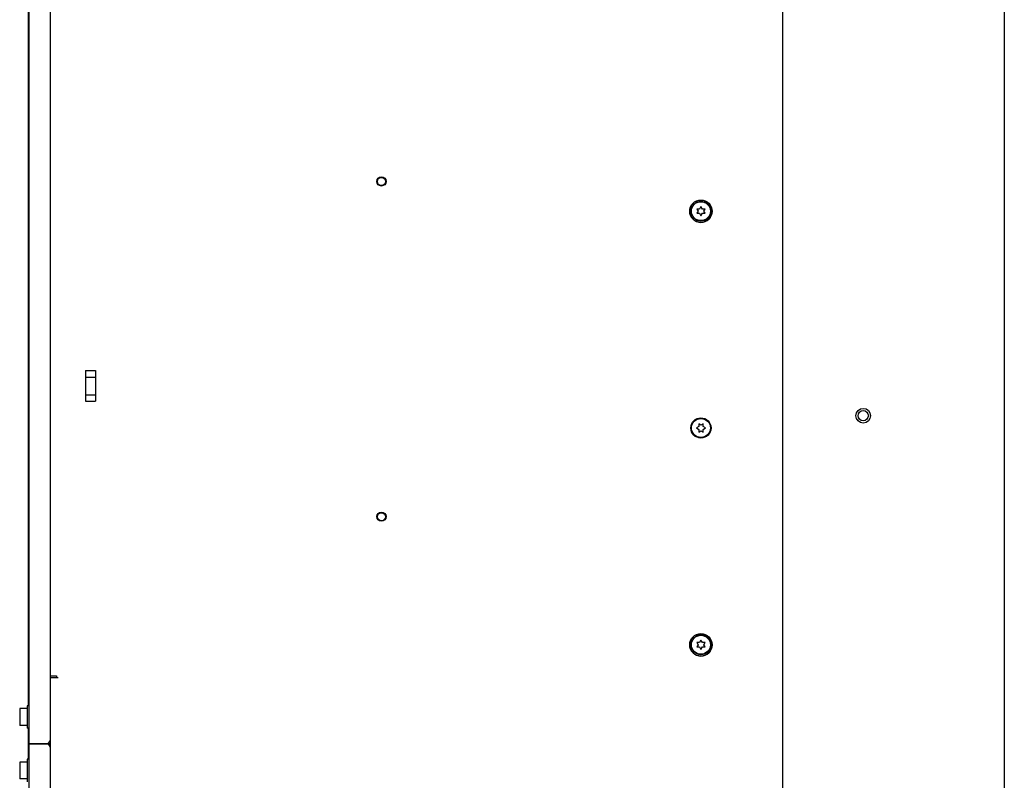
# Paper-space layout 'SUBMITTAL_E3H_2_1' of a CAD drawing. Header units: millimetres. Extents: x 0 to 841, y 0 to 594.
# Tile 20 of 45: x 302 to 387, y 397 to 463. Entities that reach past the tile are written whole.
import ezdxf

# ---------------------------------------------------------------- set-up
doc = ezdxf.new("R2010")
doc.units = ezdxf.units.MM
doc.header["$LTSCALE"] = 46.255
doc.layers.get('0').update_dxf_attribs({"linetype": 'CONTINUOUS'})
for name, color, linetype in [('002___PRT_ALL_AXES', 7, 'CONTINUOUS'), ('CHAMFERS', 7, 'CONTINUOUS'), ('ROUNDS', 7, 'CONTINUOUS')]:
    doc.layers.add(name, color=color, linetype=linetype)

psp = doc.layouts.new('SUBMITTAL_E3H_2_1')

# ---------------------------------------------------------------- linework, layer by layer
at = {"color": 3, "linetype": 'CONTINUOUS'}
for p, q in [((386.595, 517.291), (386.595, 241.666)), ((303.015, 290.343), (303.015, 510.711)), ((303.015, 400.549), (303.54, 400.549)), ((303.015, 400.505), (303.54, 400.505))]:
    psp.add_line(p, q, dxfattribs=at)
at = {"color": 7, "linetype": 'CONTINUOUS'}
for p, q in [((302.927, 507.474), (302.927, 403.786)), ((360.59, 446.591), (360.467, 446.379)), ((360.712, 446.379), (360.59, 446.591)), ((360.24, 446.379), (360.345, 446.198)), ((360.467, 446.379), (360.24, 446.379)), ((360.345, 446.198), (360.24, 446.016)), ((360.24, 446.016), (360.467, 446.016)), ((360.467, 446.016), (360.59, 445.804)), ((360.59, 445.804), (360.712, 446.016)), ((360.939, 446.379), (360.712, 446.379)), ((360.712, 446.016), (360.939, 446.016)), ((360.834, 446.198), (360.939, 446.379)), ((360.939, 446.016), (360.834, 446.198)), ((307.827, 432.521), (307.827, 429.896)), ((307.827, 432.521), (308.702, 432.521)), ((308.702, 432.521), (308.702, 429.896)), ((307.827, 431.966), (308.702, 431.966)), ((307.827, 430.452), (308.702, 430.452)), ((307.827, 429.896), (308.702, 429.896)), ((360.408, 427.953), (360.408, 427.726)), ((360.59, 427.848), (360.408, 427.953)), ((360.772, 427.953), (360.59, 427.848)), ((360.772, 427.726), (360.772, 427.953)), ((360.408, 427.726), (360.196, 427.604)), ((360.196, 427.604), (360.408, 427.481)), ((360.408, 427.481), (360.408, 427.255)), ((360.408, 427.255), (360.59, 427.36)), ((360.59, 427.36), (360.772, 427.255)), ((360.983, 427.604), (360.772, 427.726)), ((360.772, 427.481), (360.983, 427.604)), ((360.772, 427.255), (360.772, 427.481)), ((360.59, 409.404), (360.467, 409.192)), ((360.712, 409.192), (360.59, 409.404)), ((360.24, 409.192), (360.345, 409.01)), ((360.467, 409.192), (360.24, 409.192)), ((360.345, 409.01), (360.24, 408.828)), ((360.24, 408.828), (360.467, 408.828)), ((360.467, 408.828), (360.59, 408.616)), ((360.59, 408.616), (360.712, 408.828)), ((360.939, 409.192), (360.712, 409.192)), ((360.712, 408.828), (360.939, 408.828)), ((360.834, 409.01), (360.939, 409.192)), ((360.939, 408.828), (360.834, 409.01)), ((304.835, 406.354), (305.342, 406.354)), ((305.5, 406.179), (304.836, 406.179)), ((305.342, 406.354), (305.342, 406.179)), ((302.192, 403.533), (302.192, 402.115)), ((302.822, 403.55), (302.21, 403.55)), ((302.822, 403.55), (302.822, 402.098)), ((302.84, 403.786), (302.84, 401.861)), ((303.015, 403.786), (302.84, 403.786)), ((302.84, 403.139), (302.822, 403.139)), ((302.822, 402.098), (302.21, 402.098)), ((302.84, 402.509), (302.822, 402.509)), ((303.015, 401.861), (302.84, 401.861)), ((302.927, 401.861), (302.927, 399.193)), ((303.015, 400.549), (302.927, 400.549)), ((304.835, 400.155), (304.835, 400.899)), ((302.192, 398.939), (302.192, 397.521)), ((302.822, 398.956), (302.21, 398.956)), ((302.822, 398.956), (302.822, 397.504)), ((302.84, 398.545), (302.822, 398.545)), ((302.84, 399.193), (302.84, 397.268)), ((303.015, 399.193), (302.84, 399.193)), ((302.84, 397.915), (302.822, 397.915)), ((302.822, 397.504), (302.21, 397.504))]:
    psp.add_line(p, q, dxfattribs=at)
for centre, radius in [((333.202, 448.749), 0.394), ((333.202, 448.744), 0.347), ((360.59, 446.189), 0.963), ((333.202, 419.999), 0.394), ((333.202, 419.991), 0.347), ((360.59, 409.001), 0.963)]:
    psp.add_circle(centre, radius, dxfattribs=at)
at = {"color": 3, "linetype": 'CONTINUOUS'}
psp.add_circle((374.502, 428.659), 0.438, dxfattribs=at)
at = {"color": 7, "linetype": 'CONTINUOUS'}
for centre, radius, start, end in [((360.59, 446.198), 0.963, 180.26051, 359.73949), ((360.59, 409.01), 0.963, 180.26051, 359.73949), ((302.21, 403.533), 0.0175, 90, 180), ((302.21, 402.115), 0.0175, 180, 270), ((302.21, 398.939), 0.0175, 90, 180), ((302.21, 397.521), 0.0175, 180, 270)]:
    psp.add_arc(centre, radius, start, end, dxfattribs=at)
at = {"layer": '002___PRT_ALL_AXES', "color": 7, "linetype": 'CONTINUOUS'}
for centre, radius in [((360.59, 446.198), 0.814), ((374.502, 428.659), 0.629), ((360.59, 427.604), 0.814), ((360.59, 409.01), 0.814)]:
    psp.add_circle(centre, radius, dxfattribs=at)
at = {"layer": 'CHAMFERS', "color": 3, "linetype": 'CONTINUOUS'}
for centre in [(360.59, 446.198), (360.59, 409.01)]:
    psp.add_circle(centre, 0.858, dxfattribs=at)
at = {"layer": 'CHAMFERS', "color": 7, "linetype": 'CONTINUOUS'}
psp.add_circle((360.59, 427.604), 0.866, dxfattribs=at)
at = {"layer": 'ROUNDS', "color": 3, "linetype": 'CONTINUOUS'}
for p, q in [((304.835, 400.899), (304.835, 510.361)), ((303.54, 400.549), (304.835, 400.549)), ((303.54, 400.505), (304.835, 400.505)), ((304.835, 290.693), (304.835, 400.155))]:
    psp.add_line(p, q, dxfattribs=at)
at = {"layer": 'ROUNDS', "color": 7, "linetype": 'CONTINUOUS'}
for p, q in [((367.59, 509.731), (367.59, 248.351)), ((304.822, 400.811), (304.835, 400.811)), ((304.835, 400.243), (304.822, 400.243))]:
    psp.add_line(p, q, dxfattribs=at)
at = {"layer": 'ROUNDS', "color": 3, "linetype": 'CONTINUOUS'}
for centre, start, end in [((304.485, 400.899), 270, 360), ((304.485, 400.155), 0, 90)]:
    psp.add_arc(centre, 0.35, start, end, dxfattribs=at)

doc.saveas('drawing.dxf')
